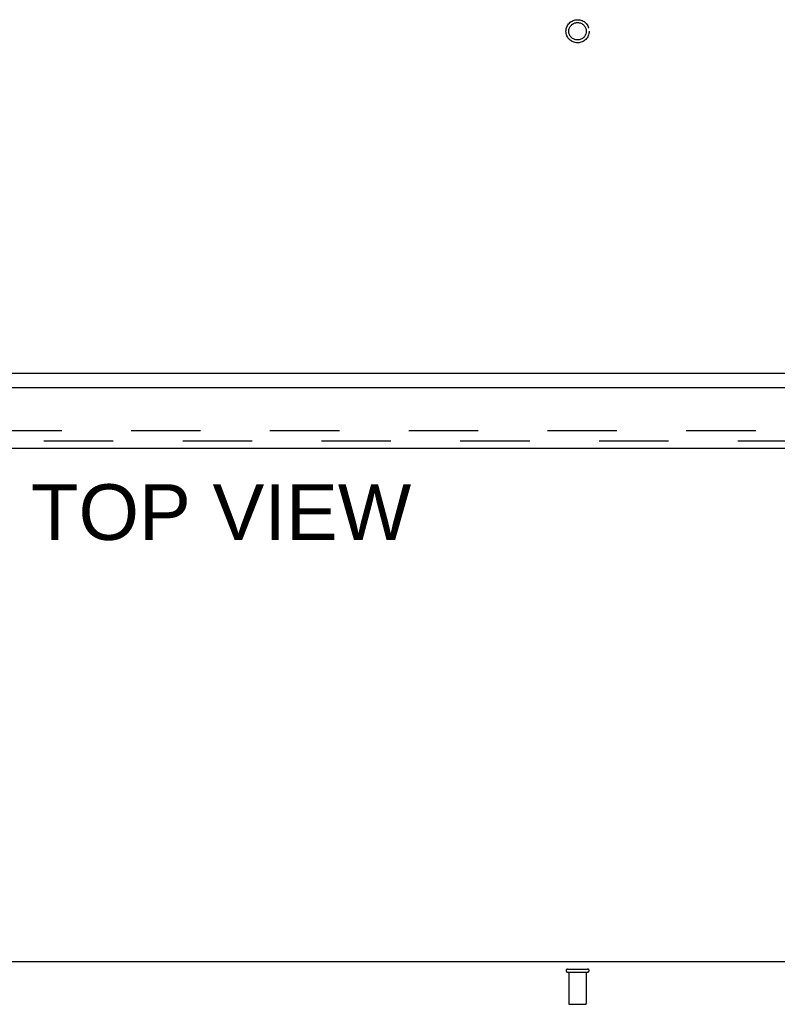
# Model space of a CAD drawing. Header units: inches. Extents: x 0 to 179, y 0 to 116.
# Tile 13 of 21: x 67 to 77, y 78 to 92. Entities that reach past the tile are written whole.
import ezdxf

# ---------------------------------------------------------------- set-up
doc = ezdxf.new("R2010")
doc.units = ezdxf.units.IN
doc.header["$LTSCALE"] = 9.842105
doc.header["$MEASUREMENT"] = 0
doc.linetypes.add('HIDDEN', pattern=[0.2, 0.1, -0.1])
doc.layers.get('0').update_dxf_attribs({"linetype": 'CONTINUOUS'})
for name, color, linetype in [('DEFAULT_2', 8, 'HIDDEN'), ('DIMENSIONS', 7, 'CONTINUOUS'), ('DOOR_ASSEMBLY', 7, 'CONTINUOUS')]:
    doc.layers.add(name, color=color, linetype=linetype)
doc.styles.get("Standard").update_dxf_attribs({"font": 'arial.ttf'})

msp = doc.modelspace()

# ---------------------------------------------------------------- linework, layer by layer
at = {"color": 3, "linetype": 'Continuous'}
for p, q in [((84.385, 86.599), (54.489, 86.599)), ((84.385, 78.254), (54.489, 78.254))]:
    msp.add_line(p, q, dxfattribs=at)
at = {"layer": 'DEFAULT_2', "color": 8, "linetype": 'HIDDEN'}
for p, q in [((82.869, 85.787), (56.004, 85.787)), ((74.295, 78.15), (74.579, 78.15)), ((74.295, 78.107), (74.579, 78.107)), ((74.313, 78.107), (74.313, 77.66)), ((74.561, 78.107), (74.561, 77.66)), ((74.323, 77.65), (74.551, 77.65))]:
    msp.add_line(p, q, dxfattribs=at)
for radius in [0.164, 0.124]:
    msp.add_circle((74.437, 91.453), radius, dxfattribs=at)
for centre, radius, start, end in [((74.295, 78.129), 0.0215, 90, 270), ((74.579, 78.129), 0.0215, 270, 90), ((74.323, 77.66), 0.01, 180, 270), ((74.551, 77.66), 0.01, 270, 360)]:
    msp.add_arc(centre, radius, start, end, dxfattribs=at)
at = {"layer": 'DOOR_ASSEMBLY', "color": 3, "linetype": 'Continuous'}
for p, q in [((83.437, 86.395), (54.874, 86.395)), ((55.058, 85.541), (83.253, 85.541))]:
    msp.add_line(p, q, dxfattribs=at)
at = {"layer": 'DOOR_ASSEMBLY', "color": 8, "linetype": 'HIDDEN'}
msp.add_line((55.058, 85.645), (83.253, 85.645), dxfattribs=at)

# ---------------------------------------------------------------- texts
at = {"layer": 'DIMENSIONS', "color": 2, "linetype": 'Continuous', "insert": (69.382, 85.027), "char_height": 0.7895, "width": 5.37957, "attachment_point": 2, "line_spacing_factor": 0.9}
msp.add_mtext('TOP VIEW', dxfattribs=at)

doc.saveas('drawing.dxf')
